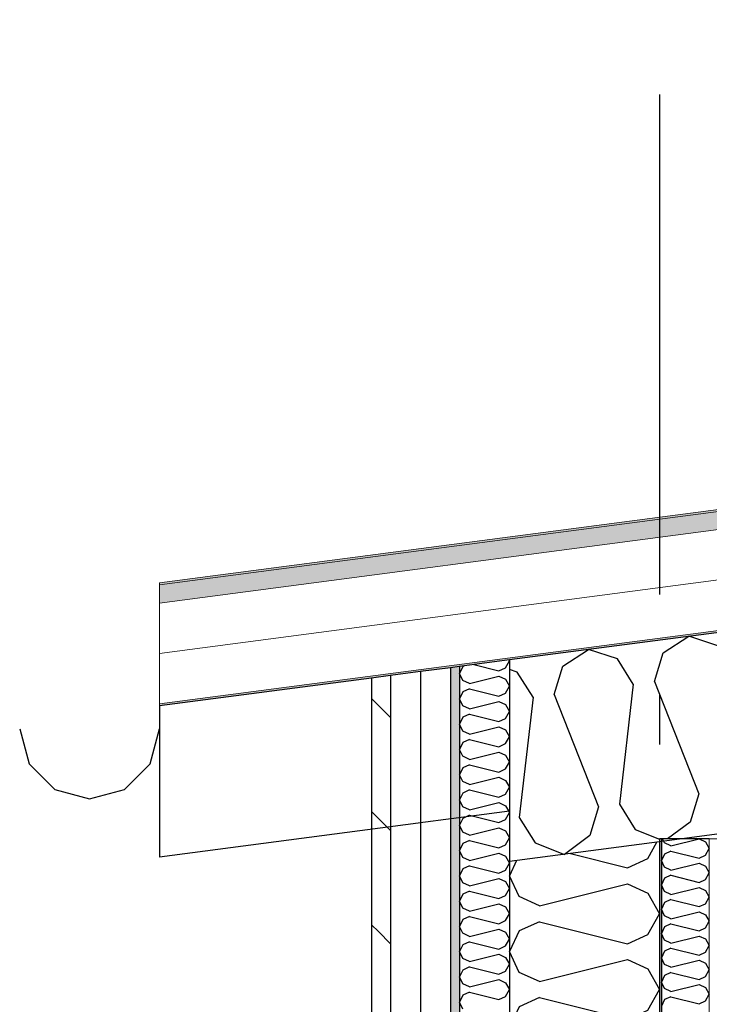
# Model space of a CAD drawing. Header units: millimetres. Extents: x -78869 to -55226, y -2070 to 13065.
# Tile 17 of 74: x -75708 to -75018, y 9205 to 10190. Entities that reach past the tile are written whole.
import ezdxf
from ezdxf.enums import TextEntityAlignment as Align

# ---------------------------------------------------------------- set-up
doc = ezdxf.new("R2010")
doc.units = ezdxf.units.MM
doc.header["$LTSCALE"] = 0.5
doc.header["$MEASUREMENT"] = 0
for name, pattern in [('Akselinje', [1500, 1000, -200, 100, -200]), ('PLINE', [0]), ('Wipeout_Contour', [2000, 0, -2000])]:
    doc.linetypes.add(name, pattern=pattern)
for name, color, linetype in [('232- Ikke-bærende yttervegger', 7, 'Continuous'), ('232- Ikke-bærende yttervegger (Skravur)', 7, 'Continuous'), ('232- Ikke-bærende yttervegger (Skravur)(Nye konstruksjoner)', 7, 'Continuous'), ('232- Ikke-bærende yttervegger(Nye konstruksjoner)', 7, 'Continuous'), ('235- Utvendig kledning og overflate (Skravur)(Nye konstruksjoner)', 7, 'Continuous'), ('235- Utvendig kledning og overflate(Nye konstruksjoner)', 7, 'Continuous'), ('261- Primærkonstruksjon (tak)', 7, 'Continuous'), ('261- Primærkonstruksjon (tak) (Skravur)', 7, 'Continuous'), ('261- Primærkonstruksjon (tak)(Nye konstruksjoner)', 7, 'Continuous'), ('262- Taktekking (Skravur)(Nye konstruksjoner)', 7, 'Continuous'), ('265- Gesimser_ takrenner og nedløp(Nye konstruksjoner)', 7, 'Continuous'), ('82-- Modullinjer', 7, 'Continuous')]:
    doc.layers.add(name, color=color, linetype=linetype)
doc.layers.add('236- Innvendig kledning og overflate(Nye konstruksjoner)', color=7, linetype='Continuous', lineweight=0)
doc.layers.add('262- Taktekking(Nye konstruksjoner)', color=7, linetype='Continuous', lineweight=0)
doc.styles.add('GENERATED_STYLE_1', font='arial.ttf')
pattern_1 = [(0, (0, 0), (0, 43.30127), [0, -25]), (0, (12.5, 21.65), (0, 43.30127), [0, -25])]

# ---------------------------------------------------------------- blocks, each defined once
blk = doc.blocks.new('*X5')
at = {"layer": '261- Primærkonstruksjon (tak) (Skravur)', "linetype": 'PLINE'}
for p, q in [((-75064.47, 9556.12), (-75038.79, 9572.69)), ((-75009.69, 9563.33), (-75038.79, 9572.69)), ((-75164.78, 9542.91), (-75139.09, 9559.48)), ((-75109.99, 9550.12), (-75139.09, 9559.48)), ((-75073.16, 9527.65), (-75064.47, 9556.12)), ((-75094.23, 9524.87), (-75109.99, 9550.12)), ((-75210.3, 9536.92), (-75218.16, 9539.44)), ((-75194.54, 9511.67), (-75210.3, 9536.92)), ((-75173.47, 9514.44), (-75164.78, 9542.91)), ((-75094.23, 9524.87), (-75108, 9404.73)), ((-75073.16, 9527.65), (-75028.77, 9415.16)), ((-75194.54, 9511.67), (-75208.31, 9391.52)), ((-75173.47, 9514.44), (-75129.07, 9401.95)), ((-75028.77, 9415.16), (-75037.45, 9386.69)), ((-75129.07, 9401.95), (-75137.76, 9373.48)), ((-75108, 9404.73), (-75092.24, 9379.47)), ((-75208.31, 9391.52), (-75192.55, 9366.27)), ((-75092.24, 9379.47), (-75068.16, 9369.91)), ((-75037.45, 9386.69), (-75059.87, 9370)), ((-75137.76, 9373.48), (-75163.14, 9354.59)), ((-75192.55, 9366.27), (-75163.14, 9354.59))]:
    blk.add_line(p, q, dxfattribs=at)
blk = doc.blocks.new('*X6')
at = {"layer": '232- Ikke-bærende yttervegger (Skravur)', "linetype": 'PLINE'}
for p, q in [((-75079.72, 9350.33), (-75070.55, 9366.78)), ((-75210.98, 9348.29), (-75218.16, 9333.11)), ((-75157.19, 9355.37), (-75100.04, 9341.09)), ((-75100.04, 9341.09), (-75079.72, 9350.33)), ((-75208.35, 9312.39), (-75218.16, 9333.11)), ((-75188.03, 9303.15), (-75100.04, 9325.14)), ((-75100.04, 9325.14), (-75079.72, 9315.9)), ((-75188.03, 9303.15), (-75208.35, 9312.39)), ((-75079.72, 9315.9), (-75068.16, 9295.17)), ((-75079.72, 9274.45), (-75068.16, 9295.17)), ((-75188.03, 9287.2), (-75208.35, 9277.96)), ((-75188.03, 9287.2), (-75100.04, 9265.21)), ((-75208.35, 9277.96), (-75218.16, 9257.24)), ((-75100.04, 9265.21), (-75079.72, 9274.45)), ((-75208.35, 9236.51), (-75218.16, 9257.24)), ((-75188.03, 9227.27), (-75100.04, 9249.26)), ((-75100.04, 9249.26), (-75079.72, 9240.02)), ((-75079.72, 9240.02), (-75068.16, 9219.3)), ((-75188.03, 9227.27), (-75208.35, 9236.51)), ((-75079.72, 9198.57), (-75068.16, 9219.3)), ((-75188.03, 9211.32), (-75208.35, 9202.08)), ((-75188.03, 9211.32), (-75100.04, 9189.33)), ((-75208.35, 9202.08), (-75218.16, 9181.36)), ((-75100.04, 9189.33), (-75079.72, 9198.57)), ((-75208.35, 9160.63), (-75218.16, 9181.36)), ((-75188.03, 9151.39), (-75100.04, 9173.39)), ((-75100.04, 9173.39), (-75079.72, 9164.14)), ((-75188.03, 9151.39), (-75208.35, 9160.63)), ((-75079.72, 9164.14), (-75068.16, 9143.42)), ((-75079.72, 9122.69), (-75068.16, 9143.42)), ((-75188.03, 9135.45), (-75208.35, 9126.2)), ((-75188.03, 9135.45), (-75100.04, 9113.45)), ((-75208.35, 9126.2), (-75218.16, 9105.48)), ((-75100.04, 9113.45), (-75079.72, 9122.69)), ((-75208.35, 9084.76), (-75218.16, 9105.48)), ((-75188.03, 9075.51), (-75100.04, 9097.51)), ((-75100.04, 9097.51), (-75079.72, 9088.26)), ((-75188.03, 9075.51), (-75208.35, 9084.76)), ((-75079.72, 9088.26), (-75068.16, 9067.54)), ((-75079.72, 9046.82), (-75068.16, 9067.54)), ((-75188.03, 9059.57), (-75208.35, 9050.32)), ((-75188.03, 9059.57), (-75100.04, 9037.57)), ((-75208.35, 9050.32), (-75218.16, 9029.6)), ((-75100.04, 9037.57), (-75079.72, 9046.82)), ((-75208.35, 9008.88), (-75218.16, 9029.6)), ((-75188.03, 8999.63), (-75100.04, 9021.63)), ((-75100.04, 9021.63), (-75079.72, 9012.38)), ((-75188.03, 8999.63), (-75208.35, 9008.88)), ((-75079.72, 9012.38), (-75068.16, 8991.66)), ((-75188.03, 8983.69), (-75208.35, 8974.44)), ((-75188.03, 8983.69), (-75100.04, 8961.69)), ((-75079.72, 8970.94), (-75068.16, 8991.66)), ((-75208.35, 8974.44), (-75218.16, 8953.72)), ((-75100.04, 8961.69), (-75079.72, 8970.94)), ((-75208.35, 8933), (-75218.16, 8953.72)), ((-75188.03, 8923.75), (-75100.04, 8945.75)), ((-75100.04, 8945.75), (-75079.72, 8936.5)), ((-75079.72, 8936.5), (-75068.16, 8915.78)), ((-75188.03, 8923.75), (-75208.35, 8933)), ((-75079.72, 8895.06), (-75068.16, 8915.78)), ((-75188.03, 8907.81), (-75208.35, 8898.56)), ((-75188.03, 8907.81), (-75100.04, 8885.81)), ((-75208.35, 8898.56), (-75218.16, 8877.84)), ((-75100.04, 8885.81), (-75079.72, 8895.06)), ((-75208.35, 8857.12), (-75218.16, 8877.84)), ((-75188.03, 8847.87), (-75100.04, 8869.87)), ((-75100.04, 8869.87), (-75079.72, 8860.62)), ((-75188.03, 8847.87), (-75208.35, 8857.12)), ((-75079.72, 8860.62), (-75068.16, 8839.9)), ((-75079.72, 8819.18), (-75068.16, 8839.9)), ((-75188.03, 8831.93), (-75208.35, 8822.68)), ((-75188.03, 8831.93), (-75100.04, 8809.93)), ((-75208.35, 8822.68), (-75218.16, 8801.96)), ((-75100.04, 8809.93), (-75079.72, 8819.18)), ((-75208.35, 8781.24), (-75218.16, 8801.96)), ((-75188.03, 8771.99), (-75100.04, 8793.99)), ((-75100.04, 8793.99), (-75079.72, 8784.74)), ((-75188.03, 8771.99), (-75208.35, 8781.24)), ((-75079.72, 8784.74), (-75068.16, 8764.02)), ((-75079.72, 8743.3), (-75068.16, 8764.02)), ((-75208.35, 8746.8), (-75218.16, 8726.08)), ((-75188.03, 8756.05), (-75208.35, 8746.8)), ((-75188.03, 8756.05), (-75100.04, 8734.05)), ((-75100.04, 8734.05), (-75079.72, 8743.3)), ((-75208.35, 8705.36), (-75218.16, 8726.08)), ((-75188.03, 8696.11), (-75100.04, 8718.11)), ((-75100.04, 8718.11), (-75079.72, 8708.86)), ((-75079.72, 8708.86), (-75068.16, 8688.14)), ((-75188.03, 8696.11), (-75208.35, 8705.36)), ((-75079.72, 8667.42), (-75068.16, 8688.14)), ((-75188.03, 8680.17), (-75208.35, 8670.93)), ((-75188.03, 8680.17), (-75100.04, 8658.17)), ((-75208.35, 8670.93), (-75218.16, 8650.2)), ((-75100.04, 8658.17), (-75079.72, 8667.42)), ((-75218.06, 8650), (-75218.16, 8650.2))]:
    blk.add_line(p, q, dxfattribs=at)
blk = doc.blocks.new('*X11')
at = {"layer": '232- Ikke-bærende yttervegger (Skravur)(Nye konstruksjoner)', "linetype": 'PLINE'}
for p, q in [((-75063.02, 9365.94), (-75064.94, 9370)), ((-75056.52, 9362.98), (-75028.44, 9370)), ((-75028.32, 9370), (-75021.86, 9367.06)), ((-75021.86, 9367.06), (-75018.16, 9360.43)), ((-75056.52, 9362.98), (-75063.02, 9365.94)), ((-75056.52, 9357.88), (-75063.02, 9354.92)), ((-75056.52, 9357.88), (-75028.36, 9350.84)), ((-75021.86, 9353.8), (-75018.16, 9360.43)), ((-75063.02, 9354.92), (-75066.16, 9348.29)), ((-75063.02, 9341.66), (-75066.16, 9348.29)), ((-75028.36, 9350.84), (-75021.86, 9353.8)), ((-75056.52, 9338.7), (-75063.02, 9341.66)), ((-75056.52, 9338.7), (-75028.36, 9345.74)), ((-75028.36, 9345.74), (-75021.86, 9342.78)), ((-75021.86, 9342.78), (-75018.16, 9336.15)), ((-75063.02, 9330.64), (-75066.16, 9324.01)), ((-75056.52, 9333.6), (-75063.02, 9330.64)), ((-75056.52, 9333.6), (-75028.36, 9326.56)), ((-75028.36, 9326.56), (-75021.86, 9329.52)), ((-75021.86, 9329.52), (-75018.16, 9336.15)), ((-75063.02, 9317.38), (-75066.16, 9324.01)), ((-75056.52, 9314.42), (-75028.36, 9321.46)), ((-75028.36, 9321.46), (-75021.86, 9318.5)), ((-75021.86, 9318.5), (-75018.16, 9311.87)), ((-75056.52, 9314.42), (-75063.02, 9317.38)), ((-75056.52, 9309.32), (-75063.02, 9306.36)), ((-75056.52, 9309.32), (-75028.36, 9302.28)), ((-75021.86, 9305.24), (-75018.16, 9311.87)), ((-75063.02, 9306.36), (-75066.16, 9299.73)), ((-75063.02, 9293.1), (-75066.16, 9299.73)), ((-75028.36, 9302.28), (-75021.86, 9305.24)), ((-75056.52, 9290.14), (-75063.02, 9293.1)), ((-75056.52, 9290.14), (-75028.36, 9297.18)), ((-75028.36, 9297.18), (-75021.86, 9294.22)), ((-75021.86, 9294.22), (-75018.16, 9287.59)), ((-75063.02, 9282.08), (-75066.16, 9275.45)), ((-75056.52, 9285.04), (-75063.02, 9282.08)), ((-75056.52, 9285.04), (-75028.36, 9278)), ((-75028.36, 9278), (-75021.86, 9280.96)), ((-75021.86, 9280.96), (-75018.16, 9287.59)), ((-75063.02, 9268.82), (-75066.16, 9275.45)), ((-75056.52, 9265.86), (-75063.02, 9268.82)), ((-75056.52, 9265.86), (-75028.36, 9272.9)), ((-75028.36, 9272.9), (-75021.86, 9269.94)), ((-75021.86, 9269.94), (-75018.16, 9263.31)), ((-75056.52, 9260.75), (-75063.02, 9257.8)), ((-75056.52, 9260.75), (-75028.36, 9253.72)), ((-75021.86, 9256.67), (-75018.16, 9263.31)), ((-75063.02, 9257.8), (-75066.16, 9251.16)), ((-75063.02, 9244.53), (-75066.16, 9251.16)), ((-75028.36, 9253.72), (-75021.86, 9256.67)), ((-75056.52, 9241.57), (-75063.02, 9244.53)), ((-75056.52, 9241.57), (-75028.36, 9248.61)), ((-75028.36, 9248.61), (-75021.86, 9245.66)), ((-75021.86, 9245.66), (-75018.16, 9239.02)), ((-75021.86, 9232.39), (-75018.16, 9239.02)), ((-75063.02, 9233.51), (-75066.16, 9226.88)), ((-75056.52, 9236.47), (-75063.02, 9233.51)), ((-75056.52, 9236.47), (-75028.36, 9229.43)), ((-75028.36, 9229.43), (-75021.86, 9232.39)), ((-75063.02, 9220.25), (-75066.16, 9226.88)), ((-75056.52, 9217.29), (-75063.02, 9220.25)), ((-75056.52, 9217.29), (-75028.36, 9224.33)), ((-75028.36, 9224.33), (-75021.86, 9221.37)), ((-75021.86, 9221.37), (-75018.16, 9214.74)), ((-75056.52, 9212.19), (-75063.02, 9209.23)), ((-75056.52, 9212.19), (-75028.36, 9205.15)), ((-75021.86, 9208.11), (-75018.16, 9214.74)), ((-75063.02, 9209.23), (-75066.16, 9202.6)), ((-75028.36, 9205.15), (-75021.86, 9208.11))]:
    blk.add_line(p, q, dxfattribs=at)
blk = doc.blocks.new('*X12')
at = {"layer": '235- Utvendig kledning og overflate (Skravur)(Nye konstruksjoner)', "linetype": 'PLINE'}
for p, q in [((-75253.83, 9544.37), (-75228.79, 9538.12)), ((-75222.01, 9541.2), (-75218.16, 9548.1)), ((-75218.66, 9549), (-75218.16, 9548.1)), ((-75264.89, 9542.37), (-75268.16, 9535.46)), ((-75264.89, 9528.55), (-75268.16, 9535.46)), ((-75263.18, 9543.14), (-75264.89, 9542.37)), ((-75228.79, 9538.12), (-75222.01, 9541.2)), ((-75258.12, 9525.47), (-75264.89, 9528.55)), ((-75258.12, 9525.47), (-75228.79, 9532.8)), ((-75228.79, 9532.8), (-75222.01, 9529.72)), ((-75222.01, 9529.72), (-75218.16, 9522.81)), ((-75264.89, 9517.07), (-75268.16, 9510.17)), ((-75258.12, 9520.15), (-75264.89, 9517.07)), ((-75258.12, 9520.15), (-75228.79, 9512.82)), ((-75228.79, 9512.82), (-75222.01, 9515.9)), ((-75222.01, 9515.9), (-75218.16, 9522.81)), ((-75264.89, 9503.26), (-75268.16, 9510.17)), ((-75258.12, 9500.18), (-75228.79, 9507.51)), ((-75228.79, 9507.51), (-75222.01, 9504.43)), ((-75258.12, 9500.18), (-75264.89, 9503.26)), ((-75222.01, 9504.43), (-75218.16, 9497.52)), ((-75222.01, 9490.61), (-75218.16, 9497.52)), ((-75264.89, 9491.78), (-75268.16, 9484.87)), ((-75258.12, 9494.86), (-75264.89, 9491.78)), ((-75258.12, 9494.86), (-75228.79, 9487.53)), ((-75228.79, 9487.53), (-75222.01, 9490.61)), ((-75264.89, 9477.97), (-75268.16, 9484.87)), ((-75258.12, 9474.88), (-75264.89, 9477.97)), ((-75258.12, 9474.88), (-75228.79, 9482.22)), ((-75228.79, 9482.22), (-75222.01, 9479.13)), ((-75222.01, 9479.13), (-75218.16, 9472.23)), ((-75264.89, 9466.49), (-75268.16, 9459.58)), ((-75258.12, 9469.57), (-75264.89, 9466.49)), ((-75258.12, 9469.57), (-75228.79, 9462.24)), ((-75222.01, 9465.32), (-75218.16, 9472.23)), ((-75264.89, 9452.67), (-75268.16, 9459.58)), ((-75258.12, 9449.59), (-75228.79, 9456.92)), ((-75228.79, 9462.24), (-75222.01, 9465.32)), ((-75228.79, 9456.92), (-75222.01, 9453.84)), ((-75258.12, 9449.59), (-75264.89, 9452.67)), ((-75222.01, 9453.84), (-75218.16, 9446.93)), ((-75222.01, 9440.03), (-75218.16, 9446.93)), ((-75264.89, 9441.19), (-75268.16, 9434.29)), ((-75258.12, 9444.28), (-75264.89, 9441.19)), ((-75258.12, 9444.28), (-75228.79, 9436.94)), ((-75228.79, 9436.94), (-75222.01, 9440.03)), ((-75264.89, 9427.38), (-75268.16, 9434.29)), ((-75258.12, 9424.3), (-75264.89, 9427.38)), ((-75258.12, 9424.3), (-75228.79, 9431.63)), ((-75228.79, 9431.63), (-75222.01, 9428.55)), ((-75222.01, 9428.55), (-75218.16, 9421.64)), ((-75258.12, 9418.98), (-75264.89, 9415.9)), ((-75258.12, 9418.98), (-75228.79, 9411.65)), ((-75222.01, 9414.73), (-75218.16, 9421.64)), ((-75264.89, 9415.9), (-75268.16, 9408.99)), ((-75264.89, 9402.09), (-75268.16, 9408.99)), ((-75228.79, 9411.65), (-75222.01, 9414.73)), ((-75258.12, 9399), (-75264.89, 9402.09)), ((-75258.12, 9399), (-75228.79, 9406.34)), ((-75228.79, 9406.34), (-75222.01, 9403.25)), ((-75222.01, 9403.25), (-75218.16, 9396.35)), ((-75264.89, 9390.61), (-75268.16, 9383.7)), ((-75258.12, 9393.69), (-75264.89, 9390.61)), ((-75258.12, 9393.69), (-75228.79, 9386.36)), ((-75228.79, 9386.36), (-75222.01, 9389.44)), ((-75222.01, 9389.44), (-75218.16, 9396.35)), ((-75264.89, 9376.79), (-75268.16, 9383.7)), ((-75258.12, 9373.71), (-75228.79, 9381.04)), ((-75228.79, 9381.04), (-75222.01, 9377.96)), ((-75222.01, 9377.96), (-75218.16, 9371.05)), ((-75258.12, 9373.71), (-75264.89, 9376.79)), ((-75258.12, 9368.4), (-75264.89, 9365.31)), ((-75258.12, 9368.4), (-75228.79, 9361.06)), ((-75222.01, 9364.15), (-75218.16, 9371.05)), ((-75264.89, 9365.31), (-75268.16, 9358.41)), ((-75264.89, 9351.5), (-75268.16, 9358.41)), ((-75228.79, 9361.06), (-75222.01, 9364.15)), ((-75258.12, 9348.42), (-75264.89, 9351.5)), ((-75258.12, 9348.42), (-75228.79, 9355.75)), ((-75228.79, 9355.75), (-75222.01, 9352.67)), ((-75222.01, 9352.67), (-75218.16, 9345.76)), ((-75264.89, 9340.02), (-75268.16, 9333.11)), ((-75258.12, 9343.1), (-75264.89, 9340.02)), ((-75258.12, 9343.1), (-75228.79, 9335.77)), ((-75228.79, 9335.77), (-75222.01, 9338.85)), ((-75222.01, 9338.85), (-75218.16, 9345.76)), ((-75264.89, 9326.21), (-75268.16, 9333.11)), ((-75258.12, 9323.12), (-75228.79, 9330.46)), ((-75228.79, 9330.46), (-75222.01, 9327.38)), ((-75258.12, 9323.12), (-75264.89, 9326.21)), ((-75258.12, 9317.81), (-75264.89, 9314.73)), ((-75258.12, 9317.81), (-75228.79, 9310.48)), ((-75222.01, 9327.38), (-75218.16, 9320.47)), ((-75222.01, 9313.56), (-75218.16, 9320.47)), ((-75264.89, 9314.73), (-75268.16, 9307.82)), ((-75228.79, 9310.48), (-75222.01, 9313.56)), ((-75264.89, 9300.91), (-75268.16, 9307.82)), ((-75258.12, 9297.83), (-75264.89, 9300.91)), ((-75258.12, 9297.83), (-75228.79, 9305.16)), ((-75228.79, 9305.16), (-75222.01, 9302.08)), ((-75222.01, 9302.08), (-75218.16, 9295.17)), ((-75264.89, 9289.44), (-75268.16, 9282.53)), ((-75258.12, 9292.52), (-75264.89, 9289.44)), ((-75258.12, 9292.52), (-75228.79, 9285.19)), ((-75228.79, 9285.19), (-75222.01, 9288.27)), ((-75222.01, 9288.27), (-75218.16, 9295.17)), ((-75264.89, 9275.62), (-75268.16, 9282.53)), ((-75258.12, 9272.54), (-75228.79, 9279.87)), ((-75228.79, 9279.87), (-75222.01, 9276.79)), ((-75258.12, 9272.54), (-75264.89, 9275.62)), ((-75222.01, 9276.79), (-75218.16, 9269.88)), ((-75222.01, 9262.97), (-75218.16, 9269.88)), ((-75264.89, 9264.14), (-75268.16, 9257.24)), ((-75258.12, 9267.22), (-75264.89, 9264.14)), ((-75258.12, 9267.22), (-75228.79, 9259.89)), ((-75228.79, 9259.89), (-75222.01, 9262.97)), ((-75264.89, 9250.33), (-75268.16, 9257.24)), ((-75258.12, 9247.25), (-75264.89, 9250.33)), ((-75258.12, 9247.25), (-75228.79, 9254.58)), ((-75228.79, 9254.58), (-75222.01, 9251.5)), ((-75222.01, 9251.5), (-75218.16, 9244.59)), ((-75258.12, 9241.93), (-75264.89, 9238.85)), ((-75258.12, 9241.93), (-75228.79, 9234.6)), ((-75222.01, 9237.68), (-75218.16, 9244.59)), ((-75264.89, 9238.85), (-75268.16, 9231.94)), ((-75264.89, 9225.04), (-75268.16, 9231.94)), ((-75258.12, 9221.95), (-75228.79, 9229.29)), ((-75228.79, 9234.6), (-75222.01, 9237.68)), ((-75228.79, 9229.29), (-75222.01, 9226.2)), ((-75258.12, 9221.95), (-75264.89, 9225.04)), ((-75222.01, 9226.2), (-75218.16, 9219.3)), ((-75222.01, 9212.39), (-75218.16, 9219.3)), ((-75264.89, 9213.56), (-75268.16, 9206.65)), ((-75258.12, 9216.64), (-75264.89, 9213.56)), ((-75258.12, 9216.64), (-75228.79, 9209.31)), ((-75228.79, 9209.31), (-75222.01, 9212.39)), ((-75264.89, 9199.74), (-75268.16, 9206.65))]:
    blk.add_line(p, q, dxfattribs=at)
blk = doc.blocks.new('Standard grid marker[3]', base_point=(-75068.16, 12564.6))
at = {"layer": '82-- Modullinjer', "linetype": 'Akselinje'}
blk.add_line((-75068.16, 12364.6), (-75068.16, 1550), dxfattribs=at)
at = {"layer": '82-- Modullinjer', "style": 'GENERATED_STYLE_1'}
for tag, p in [('AC_MarkerText_1_0', (-75068.16, 12902.1)), ('AC_MarkerText_1_1', (-75068.16, 1187.5))]:
    blk.add_attdef(tag, text='', height=175, rotation=360, dxfattribs=at).set_placement(p, align=Align.TOP_CENTER)

msp = doc.modelspace()

# ---------------------------------------------------------------- hatches: boundary and pattern name
at = {"layer": '232- Ikke-bærende yttervegger (Skravur)(Nye konstruksjoner)', "linetype": 'Continuous'}
msp.add_hatch(color=256, dxfattribs=at).paths.add_polyline_path([(-75068.16, 9370), (-75068.16, 6850), (-75066.16, 6850), (-75066.16, 9370)])
at = {"layer": '235- Utvendig kledning og overflate (Skravur)(Nye konstruksjoner)', "linetype": 'Continuous'}
h = msp.add_hatch(dxfattribs=at)
h.set_pattern_fill('Prikker_tett', color=256, style=0, pattern_type=2)
h.set_pattern_definition(pattern_1)
h.paths.add_polyline_path([(-75277.16, 9541.3), (-75277.16, 6850), (-75268.16, 6850), (-75268.16, 9542.49)])
h = msp.add_hatch(dxfattribs=at)
h.set_pattern_fill('Skrålinjer_2', color=256, style=0, pattern_type=2)
h.set_pattern_definition([(315, (0, 0), (56.56854, 56.56854), [80, 0])])
h.paths.add_polyline_path([(-75356.16, 9530.9), (-75356.16, 6850), (-75337.16, 6850), (-75337.16, 9533.4)])
at = {"layer": '262- Taktekking (Skravur)(Nye konstruksjoner)', "linetype": 'Continuous'}
msp.add_hatch(color=256, dxfattribs=at).paths.add_polyline_path([(-75568.16, 9624.03), (-61278.16, 11505.34), (-61278.16, 11507.36), (-65313.22, 10976.13), (-65360.07, 10969.97), (-65391.63, 10965.81), (-75568.16, 9626.04)])
at = {"layer": '262- Taktekking(Nye konstruksjoner)', "linetype": 'Continuous'}
msp.add_hatch(color=256, dxfattribs=at).paths.add_polyline_path([(-75568.16, 9605.87), (-61278.16, 11487.19), (-61278.16, 11505.34), (-75568.16, 9624.03)])

# ---------------------------------------------------------------- linework, layer by layer
at = {"layer": '232- Ikke-bærende yttervegger', "linetype": 'PLINE'}
for p, q in [((-75068.16, 9367.09), (-75068.16, 8650)), ((-75218.16, 9347.34), (-75218.16, 8650))]:
    msp.add_line(p, q, dxfattribs=at)
at = {"layer": '232- Ikke-bærende yttervegger(Nye konstruksjoner)', "linetype": 'PLINE'}
for p, q in [((-75068.16, 9370), (-75068.16, 9367.09)), ((-75066.16, 9370), (-75066.16, 6850))]:
    msp.add_line(p, q, dxfattribs=at)
at = {"layer": '232- Ikke-bærende yttervegger(Nye konstruksjoner)', "linetype": 'PLINE', "flags": 128}
msp.add_lwpolyline([(-75018.16, 9370), (-75066.16, 9370), (-75068.16, 9370)], dxfattribs=at)
at = {"layer": '235- Utvendig kledning og overflate(Nye konstruksjoner)', "linetype": 'PLINE'}
for p, q in [((-75268.16, 9542.49), (-75268.16, 6850)), ((-75356.16, 9530.9), (-75356.16, 6850)), ((-75337.16, 9533.4), (-75337.16, 6850))]:
    msp.add_line(p, q, dxfattribs=at)
at = {"layer": '236- Innvendig kledning og overflate(Nye konstruksjoner)', "linetype": 'PLINE'}
for p, q in [((-75018.16, 9370), (-75018.16, 6850)), ((-75005.66, 9370), (-75018.16, 9370))]:
    msp.add_line(p, q, dxfattribs=at)
at = {"layer": '261- Primærkonstruksjon (tak)', "linetype": 'PLINE'}
for p, q in [((-61328.16, 11377.72), (-75218.16, 9549.07)), ((-75068.16, 9367.09), (-75218.16, 9347.34)), ((-75005.66, 9375.32), (-75068.16, 9367.09))]:
    msp.add_line(p, q, dxfattribs=at)
at = {"layer": '261- Primærkonstruksjon (tak)', "linetype": 'PLINE', "flags": 128}
msp.add_lwpolyline([(-75218.16, 9549.07), (-75218.16, 9397.78), (-75218.16, 9347.34)], dxfattribs=at)
at = {"layer": '261- Primærkonstruksjon (tak)(Nye konstruksjoner)', "linetype": 'PLINE'}
msp.add_line((-75568.16, 9502.99), (-75568.16, 9351.7), dxfattribs=at)
at = {"layer": '262- Taktekking(Nye konstruksjoner)', "linetype": 'PLINE'}
for p, q in [((-61278.16, 11507.36), (-75568.16, 9626.04)), ((-61278.16, 11505.34), (-75568.16, 9624.03)), ((-61278.16, 11487.19), (-75568.16, 9605.87)), ((-61278.16, 11436.76), (-75568.16, 9555.44))]:
    msp.add_line(p, q, dxfattribs=at)
at = {"layer": '262- Taktekking(Nye konstruksjoner)', "linetype": 'PLINE', "flags": 128}
msp.add_lwpolyline([(-75568.16, 9626.04), (-75568.16, 9624.03), (-75568.16, 9605.87), (-75568.16, 9555.44), (-75568.16, 9505.01), (-75568.16, 9502.99)], dxfattribs=at)
at = {"layer": '265- Gesimser_ takrenner og nedløp(Nye konstruksjoner)', "linetype": 'PLINE'}
for p, q in [((-75708.16, 9480), (-75698.78, 9445)), ((-75577.54, 9445), (-75568.16, 9480)), ((-75698.78, 9445), (-75673.16, 9419.38)), ((-75603.16, 9419.38), (-75577.54, 9445)), ((-75673.16, 9419.38), (-75638.16, 9410)), ((-75638.16, 9410), (-75603.16, 9419.38))]:
    msp.add_line(p, q, dxfattribs=at)

# ---------------------------------------------------------------- block references
at = {"layer": '232- Ikke-bærende yttervegger'}
msp.add_blockref('*X6', (0, 0), dxfattribs=at)
at = {"layer": '232- Ikke-bærende yttervegger(Nye konstruksjoner)'}
msp.add_blockref('*X11', (0, 0), dxfattribs=at)
at = {"layer": '235- Utvendig kledning og overflate(Nye konstruksjoner)'}
msp.add_blockref('*X12', (0, 0), dxfattribs=at)
at = {"layer": '261- Primærkonstruksjon (tak)'}
msp.add_blockref('*X5', (0, 0), dxfattribs=at)

# ---------------------------------------------------------------- next in the draw order: wipeouts: each hides what was drawn before it
at = {"linetype": 'Wipeout_Contour', "ltscale": 302994.361535}
msp.add_wipeout([(-75307.16, 9537.35), (-75307.16, 6850), (-75277.16, 6850), (-75277.16, 9541.3)], dxfattribs=at).dxf.layer = '235- Utvendig kledning og overflate (Skravur)(Nye konstruksjoner)'

# ---------------------------------------------------------------- next in the draw order: hatches: boundary and pattern name
at = {"layer": '262- Taktekking (Skravur)(Nye konstruksjoner)', "linetype": 'Continuous'}
h = msp.add_hatch(dxfattribs=at)
h.set_pattern_fill('Prikker_tett', color=256, style=0, pattern_type=2)
h.set_pattern_definition(pattern_1)
h.paths.add_polyline_path([(-75568.16, 9502.99), (-64944.46, 10901.63), (-63440.38, 11099.65), (-62757.84, 11189.5), (-61328.16, 11377.72), (-61328.16, 11379.74), (-75568.16, 9505.01)])

# ---------------------------------------------------------------- next in the draw order: linework, layer by layer
at = {"layer": '235- Utvendig kledning og overflate(Nye konstruksjoner)', "linetype": 'PLINE'}
for p, q in [((-75307.16, 9537.35), (-75307.16, 6850)), ((-75277.16, 9541.3), (-75277.16, 6850))]:
    msp.add_line(p, q, dxfattribs=at)
at = {"layer": '261- Primærkonstruksjon (tak)(Nye konstruksjoner)', "linetype": 'PLINE'}
msp.add_line((-75218.16, 9397.78), (-75568.16, 9351.7), dxfattribs=at)
at = {"layer": '261- Primærkonstruksjon (tak)(Nye konstruksjoner)', "linetype": 'PLINE', "flags": 128}
msp.add_lwpolyline([(-75218.16, 9549.07), (-75268.16, 9542.49), (-75277.16, 9541.3), (-75307.16, 9537.35), (-75337.16, 9533.4), (-75356.16, 9530.9), (-75568.16, 9502.99)], dxfattribs=at)
at = {"layer": '262- Taktekking(Nye konstruksjoner)', "linetype": 'PLINE'}
msp.add_line((-61278.16, 11386.32), (-75568.16, 9505.01), dxfattribs=at)

# ---------------------------------------------------------------- next in the draw order: block references
at = {"layer": '82-- Modullinjer', "linetype": 'PLINE'}
msp.add_blockref('Standard grid marker[3]', (-75068.16, 12564.6), dxfattribs=at)

doc.saveas('drawing.dxf')
